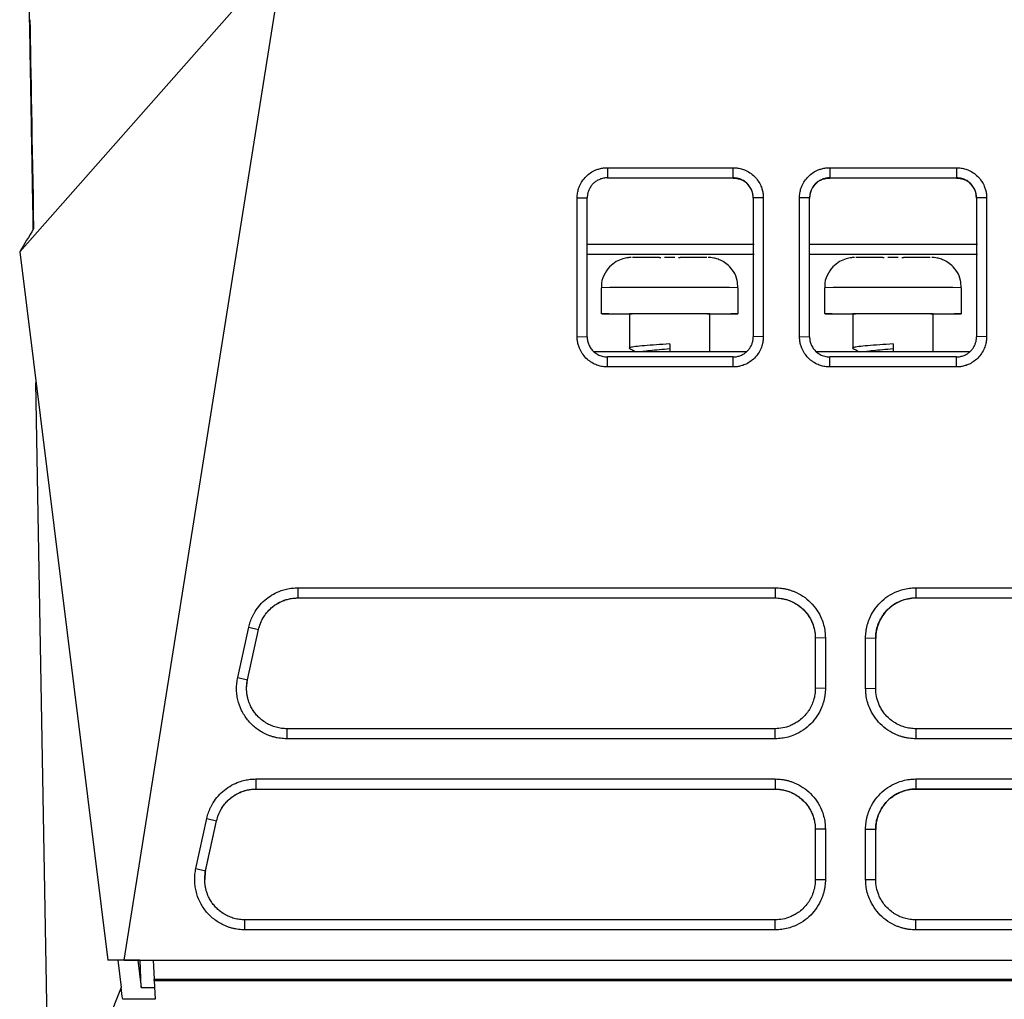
# Model space of a CAD drawing. Header units: millimetres. Extents: x 156922 to 157823, y 112322 to 113312.
# Tile 7 of 123: x 157393 to 157442, y 112520 to 112568. Entities that reach past the tile are written whole.
import ezdxf

# ---------------------------------------------------------------- set-up
doc = ezdxf.new("R2010")
doc.units = ezdxf.units.MM

msp = doc.modelspace()

# ---------------------------------------------------------------- linework, layer by layer
at = {"color": 7, "linetype": 'Continuous', "lineweight": 25}
for p, q in [((157393.132, 112556.965), (157406.288, 112571.852)), ((157398.329, 112521.772), (157406.288, 112571.852)), ((157422.337, 112561.144), (157428.587, 112561.144)), ((157422.337, 112561.144), (157422.337, 112560.642)), ((157428.587, 112560.642), (157428.587, 112561.144)), ((157433.387, 112561.144), (157439.684, 112561.144)), ((157433.387, 112561.144), (157433.387, 112560.642)), ((157439.684, 112561.144), (157439.684, 112560.642)), ((157422.337, 112560.642), (157428.587, 112560.642)), ((157422.337, 112560.642), (157422.337, 112560.632)), ((157428.587, 112560.632), (157422.337, 112560.632)), ((157428.587, 112560.632), (157428.587, 112560.642)), ((157433.387, 112560.642), (157439.684, 112560.642)), ((157433.387, 112560.642), (157433.387, 112560.632)), ((157439.684, 112560.632), (157433.387, 112560.632)), ((157439.684, 112560.632), (157439.684, 112560.642)), ((157420.837, 112552.754), (157420.837, 112559.653)), ((157420.837, 112559.653), (157421.337, 112559.643)), ((157421.337, 112552.743), (157421.337, 112559.643)), ((157430.087, 112559.653), (157429.587, 112559.643)), ((157430.087, 112559.653), (157430.087, 112552.754)), ((157431.887, 112552.754), (157431.887, 112559.653)), ((157432.387, 112559.643), (157431.887, 112559.653)), ((157432.387, 112552.743), (157432.387, 112559.643)), ((157441.184, 112559.653), (157440.684, 112559.643)), ((157440.684, 112559.643), (157440.684, 112552.743)), ((157441.184, 112559.653), (157441.184, 112552.754)), ((157393.132, 112556.965), (157397.519, 112521.768)), ((157421.337, 112557.348), (157429.636, 112557.348)), ((157432.387, 112557.348), (157440.736, 112557.348)), ((157421.337, 112556.851), (157429.636, 112556.851)), ((157425.436, 112556.689), (157425.175, 112556.689)), ((157425.697, 112556.689), (157425.436, 112556.689)), ((157432.387, 112556.851), (157440.736, 112556.851)), ((157436.536, 112556.689), (157436.275, 112556.689)), ((157436.797, 112556.689), (157436.536, 112556.689)), ((157422.036, 112555.183), (157422.036, 112553.883)), ((157428.836, 112553.883), (157428.836, 112555.183)), ((157433.136, 112555.183), (157433.136, 112553.883)), ((157439.936, 112553.883), (157439.936, 112555.183)), ((157422.405, 112553.878), (157423.436, 112553.878)), ((157423.436, 112553.883), (157423.436, 112552.183)), ((157427.436, 112551.989), (157427.436, 112553.883)), ((157427.436, 112553.878), (157428.466, 112553.878)), ((157433.505, 112553.878), (157434.536, 112553.878)), ((157434.536, 112553.883), (157434.536, 112552.183)), ((157438.536, 112551.989), (157438.536, 112553.883)), ((157438.536, 112553.878), (157439.566, 112553.878)), ((157420.837, 112552.754), (157421.337, 112552.743)), ((157430.087, 112552.754), (157429.587, 112552.743)), ((157431.887, 112552.754), (157432.387, 112552.743)), ((157441.184, 112552.754), (157440.684, 112552.743)), ((157425.436, 112552.389), (157425.436, 112551.989)), ((157436.536, 112552.389), (157436.536, 112551.989)), ((157429.238, 112551.989), (157421.687, 112551.989)), ((157428.587, 112551.743), (157422.337, 112551.743)), ((157422.337, 112551.245), (157422.337, 112551.743)), ((157428.587, 112551.245), (157428.587, 112551.743)), ((157440.335, 112551.989), (157432.737, 112551.989)), ((157439.684, 112551.743), (157433.387, 112551.743)), ((157433.387, 112551.245), (157433.387, 112551.743)), ((157439.684, 112551.245), (157439.684, 112551.743)), ((157428.587, 112551.245), (157422.337, 112551.245)), ((157439.684, 112551.245), (157433.387, 112551.245)), ((157394.62, 112511.598), (157393.941, 112550.472)), ((157406.956, 112540.27), (157430.672, 112540.27)), ((157406.956, 112540.27), (157406.956, 112539.768)), ((157430.672, 112540.27), (157430.672, 112539.768)), ((157437.672, 112540.27), (157480.672, 112540.27)), ((157437.672, 112540.27), (157437.672, 112539.768)), ((157406.956, 112539.768), (157430.672, 112539.768)), ((157406.956, 112539.768), (157406.956, 112539.767)), ((157406.956, 112539.767), (157430.672, 112539.767)), ((157430.672, 112539.768), (157430.672, 112539.767)), ((157437.672, 112539.768), (157480.672, 112539.768)), ((157437.672, 112539.766), (157437.672, 112539.768)), ((157437.672, 112539.766), (157480.672, 112539.766)), ((157403.968, 112535.815), (157404.516, 112538.314)), ((157404.455, 112535.698), (157405.002, 112538.196)), ((157404.455, 112535.696), (157405.002, 112538.195)), ((157404.516, 112538.314), (157405.002, 112538.196)), ((157405.002, 112538.196), (157405.002, 112538.195)), ((157433.172, 112537.779), (157432.672, 112537.768)), ((157432.672, 112537.768), (157432.672, 112535.27)), ((157432.672, 112537.768), (157432.672, 112537.767)), ((157433.172, 112537.779), (157433.172, 112535.28)), ((157435.172, 112535.28), (157435.172, 112537.779)), ((157435.172, 112537.779), (157435.672, 112537.768)), ((157435.672, 112535.27), (157435.672, 112537.768)), ((157403.968, 112535.815), (157404.455, 112535.698)), ((157404.411, 112535.268), (157404.455, 112535.696)), ((157404.455, 112535.698), (157404.455, 112535.696)), ((157433.172, 112535.28), (157432.672, 112535.27)), ((157435.172, 112535.28), (157435.672, 112535.27)), ((157430.672, 112533.27), (157406.409, 112533.27)), ((157406.409, 112533.27), (157406.409, 112532.771)), ((157430.672, 112532.771), (157430.672, 112533.27)), ((157480.672, 112533.27), (157437.672, 112533.27)), ((157437.672, 112533.27), (157437.672, 112532.771)), ((157430.672, 112532.771), (157406.409, 112532.771)), ((157480.672, 112532.771), (157437.672, 112532.771)), ((157404.875, 112530.772), (157430.672, 112530.772)), ((157404.875, 112530.772), (157404.875, 112530.27)), ((157430.672, 112530.772), (157430.672, 112530.27)), ((157437.672, 112530.772), (157480.672, 112530.772)), ((157437.672, 112530.772), (157437.672, 112530.27)), ((157404.875, 112530.27), (157430.672, 112530.27)), ((157404.875, 112530.27), (157404.875, 112530.269)), ((157404.875, 112530.269), (157430.672, 112530.269)), ((157430.672, 112530.27), (157430.672, 112530.269)), ((157437.672, 112530.27), (157480.672, 112530.27)), ((157437.672, 112530.27), (157437.672, 112530.268)), ((157480.672, 112530.268), (157437.672, 112530.268)), ((157401.887, 112526.317), (157402.435, 112528.816)), ((157402.374, 112526.2), (157402.921, 112528.699)), ((157402.374, 112526.198), (157402.921, 112528.697)), ((157402.435, 112528.816), (157402.921, 112528.699)), ((157402.921, 112528.699), (157402.921, 112528.697)), ((157433.172, 112528.281), (157432.672, 112528.271)), ((157432.672, 112528.271), (157432.672, 112525.772)), ((157432.672, 112528.271), (157432.672, 112528.269)), ((157433.172, 112528.281), (157433.172, 112525.782)), ((157435.172, 112525.782), (157435.172, 112528.281)), ((157435.172, 112528.281), (157435.672, 112528.271)), ((157435.672, 112525.772), (157435.672, 112528.271)), ((157401.887, 112526.317), (157402.374, 112526.2)), ((157402.352, 112525.769), (157402.374, 112526.198)), ((157402.374, 112526.2), (157402.374, 112526.198)), ((157432.672, 112525.772), (157433.172, 112525.782)), ((157435.172, 112525.782), (157435.672, 112525.772)), ((157430.672, 112523.772), (157404.328, 112523.772)), ((157404.328, 112523.274), (157404.328, 112523.772)), ((157430.672, 112523.274), (157430.672, 112523.772)), ((157480.672, 112523.772), (157437.672, 112523.772)), ((157437.672, 112523.274), (157437.672, 112523.772)), ((157430.672, 112523.274), (157404.328, 112523.274)), ((157480.672, 112523.274), (157437.672, 112523.274)), ((157398.329, 112521.772), (157397.519, 112521.768)), ((157399.104, 112521.768), (157397.519, 112521.768)), ((157398.008, 112521.768), (157398.177, 112520.411)), ((157398.329, 112521.772), (157520.015, 112521.772)), ((157399.008, 112521.768), (157399.177, 112520.411)), ((157399.104, 112521.768), (157399.113, 112521.768)), ((157399.113, 112521.768), (157399.77, 112521.768)), ((157399.177, 112520.411), (157399.113, 112521.768)), ((157399.77, 112521.77), (157518.575, 112521.77)), ((157399.77, 112521.77), (157399.819, 112520.824)), ((157399.822, 112520.765), (157399.819, 112520.824)), ((157399.819, 112520.82), (157518.525, 112520.819)), ((157399.822, 112520.765), (157399.871, 112519.824)), ((157399.822, 112520.765), (157518.522, 112520.765)), ((157398.177, 112520.411), (157394.619, 112511.598)), ((157399.177, 112520.411), (157399.841, 112520.411)), ((157399.871, 112519.824), (157398.369, 112519.824))]:
    msp.add_line(p, q, dxfattribs=at)
at = {"color": 7, "linetype": 'Continuous', "lineweight": 25, "flags": 128}
for points in [[(157422.405, 112553.878), (157422.09, 112553.881), (157422.057, 112553.884), (157422.31, 112553.887), (157422.826, 112553.89), (157423.563, 112553.892), (157424.458, 112553.893), (157425.436, 112553.894), (157426.413, 112553.893), (157427.308, 112553.892), (157428.045, 112553.89), (157428.562, 112553.887), (157428.814, 112553.884), (157428.781, 112553.881), (157428.466, 112553.878)], [(157433.505, 112553.878), (157433.19, 112553.881), (157433.157, 112553.884), (157433.41, 112553.887), (157433.926, 112553.89), (157434.663, 112553.892), (157435.558, 112553.893), (157436.536, 112553.894), (157437.513, 112553.893), (157438.408, 112553.892), (157439.145, 112553.89), (157439.662, 112553.887), (157439.914, 112553.884), (157439.881, 112553.881), (157439.566, 112553.878)]]:
    msp.add_lwpolyline(points, dxfattribs=at)
at = {"color": 7, "linetype": 'Continuous', "lineweight": 25}
for centre, radius, start, end in [((157424.85, 112375.894), 180.794, 89.97751, 90.3939), ((157426.022, 112375.894), 180.794, 89.6061, 90.02249), ((157435.95, 112375.894), 180.794, 89.97751, 90.3939), ((157437.122, 112375.894), 180.794, 89.6061, 90.02249), ((157425.436, 112145.206), 409.991, 89.52485, 90.47515), ((157436.536, 112145.206), 409.991, 89.52485, 90.47515), ((157425.436, 112331.995), 221.896, 89.48357, 90.51643), ((157436.536, 112331.995), 221.896, 89.48357, 90.51643)]:
    msp.add_arc(centre, radius, start, end, dxfattribs=at)
for centre, major_axis, start_param, end_param in [((157428.587, 112559.634), (1, 0), 0, 1.104122), ((157433.387, 112559.634), (1, 0), 2.039212, 3.141593), ((157439.684, 112559.634), (1, 0), 0, 1.104122), ((157437.672, 112537.766), (2, 0), 1.570796, 3.141593)]:
    msp.add_ellipse(centre, major_axis=major_axis, ratio=0.999936, start_param=start_param, end_param=end_param, dxfattribs=at)
for points, knots in [([(157393.637, 112567.908), (157393.623, 112568.691), (157393.596, 112570.258), (157393.572, 112571.633), (157393.56, 112572.328), (157393.561, 112572.265), (157393.561, 112572.245)], [0, 0, 0, 0, 0.2889654, 0.5779269, 0.8661025, 1, 1, 1, 1]), ([(157393.657, 112566.764), (157393.655, 112566.864), (157393.652, 112567.064), (157393.647, 112567.353), (157393.642, 112567.636), (157393.639, 112567.817), (157393.637, 112567.908)], [0, 0, 0, 0, 0.250003, 0.5, 0.749997, 1, 1, 1, 1]), ([(157393.808, 112558.085), (157393.796, 112558.817), (157393.758, 112560.976), (157393.707, 112563.925), (157393.674, 112565.819), (157393.657, 112566.764)], [0, 0, 0, 0, 0.204388, 0.603099, 1, 1, 1, 1]), ([(157420.837, 112559.653), (157420.838, 112559.693), (157420.84, 112559.771), (157420.854, 112559.887), (157420.877, 112560.002), (157420.909, 112560.115), (157420.971, 112560.28), (157421.083, 112560.488), (157421.271, 112560.715), (157421.499, 112560.902), (157421.732, 112561.025), (157421.948, 112561.098), (157422.141, 112561.137), (157422.272, 112561.142), (157422.337, 112561.144)], [0, 0, 0, 0, 0.050252, 0.100071, 0.149774, 0.199679, 0.250101, 0.374783, 0.499871, 0.624605, 0.749647, 0.833175, 0.916147, 1, 1, 1, 1]), ([(157428.587, 112561.144), (157428.627, 112561.143), (157428.705, 112561.141), (157428.822, 112561.127), (157428.937, 112561.105), (157429.05, 112561.073), (157429.215, 112561.013), (157429.424, 112560.903), (157429.653, 112560.716), (157429.841, 112560.489), (157429.966, 112560.258), (157430.04, 112560.042), (157430.08, 112559.849), (157430.085, 112559.719), (157430.087, 112559.653)], [0, 0, 0, 0, 0.050325, 0.100192, 0.149906, 0.199775, 0.250104, 0.374913, 0.499881, 0.62468, 0.749651, 0.833324, 0.916279, 1, 1, 1, 1]), ([(157431.887, 112559.653), (157431.888, 112559.693), (157431.89, 112559.771), (157431.904, 112559.887), (157431.927, 112560.002), (157431.959, 112560.115), (157432.021, 112560.28), (157432.133, 112560.488), (157432.321, 112560.715), (157432.549, 112560.902), (157432.782, 112561.025), (157432.998, 112561.098), (157433.191, 112561.137), (157433.322, 112561.142), (157433.387, 112561.144)], [0, 0, 0, 0, 0.050256, 0.100077, 0.14978, 0.199683, 0.250101, 0.37478, 0.49987, 0.624611, 0.749648, 0.833159, 0.916131, 1, 1, 1, 1]), ([(157439.684, 112561.144), (157439.724, 112561.143), (157439.802, 112561.141), (157439.919, 112561.127), (157440.034, 112561.105), (157440.147, 112561.073), (157440.312, 112561.013), (157440.521, 112560.903), (157440.75, 112560.716), (157440.938, 112560.489), (157441.063, 112560.258), (157441.137, 112560.042), (157441.177, 112559.849), (157441.182, 112559.719), (157441.184, 112559.653)], [0, 0, 0, 0, 0.050332, 0.100202, 0.149916, 0.199781, 0.250104, 0.374896, 0.499881, 0.624695, 0.749652, 0.833306, 0.916261, 1, 1, 1, 1]), ([(157422.337, 112560.642), (157422.304, 112560.641), (157422.238, 112560.64), (157422.141, 112560.624), (157422.047, 112560.601), (157421.957, 112560.569), (157421.872, 112560.529), (157421.792, 112560.483), (157421.718, 112560.43), (157421.65, 112560.371), (157421.589, 112560.308), (157421.534, 112560.241), (157421.487, 112560.17), (157421.445, 112560.097), (157421.411, 112560.023), (157421.384, 112559.947), (157421.363, 112559.87), (157421.348, 112559.794), (157421.339, 112559.718), (157421.338, 112559.667), (157421.337, 112559.643)], [0, 0, 0, 0, 0.063416, 0.125907, 0.187473, 0.248114, 0.30783, 0.366621, 0.424487, 0.481428, 0.537445, 0.592537, 0.646704, 0.699948, 0.752266, 0.803661, 0.854131, 0.903678, 0.952301, 1, 1, 1, 1]), ([(157429.587, 112559.643), (157429.586, 112559.677), (157429.584, 112559.747), (157429.567, 112559.852), (157429.538, 112559.958), (157429.497, 112560.063), (157429.443, 112560.164), (157429.376, 112560.262), (157429.295, 112560.352), (157429.202, 112560.434), (157429.098, 112560.506), (157428.982, 112560.564), (157428.857, 112560.608), (157428.724, 112560.637), (157428.633, 112560.641), (157428.587, 112560.642)], [0, 0, 0, 0, 0.065991, 0.133804, 0.203438, 0.274893, 0.348171, 0.42327, 0.500192, 0.578936, 0.659503, 0.741893, 0.826106, 0.912141, 1, 1, 1, 1]), ([(157428.587, 112560.632), (157428.594, 112560.632), (157428.612, 112560.632), (157428.642, 112560.631), (157428.682, 112560.628), (157428.728, 112560.623), (157428.776, 112560.615), (157428.823, 112560.605), (157428.869, 112560.593), (157428.918, 112560.577), (157428.963, 112560.561), (157429.003, 112560.543), (157429.026, 112560.532), (157429.037, 112560.527)], [0, 0, 0, 0, 0.034364, 0.086073, 0.155884, 0.244087, 0.340197, 0.422842, 0.535009, 0.65419, 0.780812, 0.889935, 1, 1, 1, 1]), ([(157433.387, 112560.642), (157433.354, 112560.641), (157433.288, 112560.64), (157433.191, 112560.625), (157433.097, 112560.601), (157433.007, 112560.569), (157432.922, 112560.529), (157432.843, 112560.483), (157432.769, 112560.43), (157432.701, 112560.371), (157432.639, 112560.308), (157432.585, 112560.241), (157432.537, 112560.171), (157432.496, 112560.098), (157432.461, 112560.023), (157432.434, 112559.947), (157432.413, 112559.87), (157432.398, 112559.794), (157432.389, 112559.718), (157432.388, 112559.668), (157432.387, 112559.643)], [0, 0, 0, 0, 0.063365, 0.125811, 0.187338, 0.247946, 0.307634, 0.366404, 0.424255, 0.481188, 0.537201, 0.592296, 0.646473, 0.699731, 0.752071, 0.803492, 0.853996, 0.903582, 0.95225, 1, 1, 1, 1]), ([(157432.936, 112560.526), (157432.944, 112560.53), (157432.963, 112560.539), (157433.009, 112560.56), (157433.075, 112560.584), (157433.149, 112560.605), (157433.215, 112560.618), (157433.268, 112560.626), (157433.318, 112560.63), (157433.357, 112560.632), (157433.379, 112560.632), (157433.387, 112560.632)], [0, 0, 0, 0, 0.081132, 0.179661, 0.399675, 0.599745, 0.692377, 0.794918, 0.892023, 0.960138, 1, 1, 1, 1]), ([(157440.684, 112559.643), (157440.683, 112559.677), (157440.681, 112559.747), (157440.664, 112559.852), (157440.635, 112559.958), (157440.594, 112560.062), (157440.54, 112560.164), (157440.473, 112560.261), (157440.393, 112560.352), (157440.3, 112560.434), (157440.195, 112560.505), (157440.079, 112560.564), (157439.954, 112560.608), (157439.821, 112560.637), (157439.73, 112560.641), (157439.684, 112560.642)], [0, 0, 0, 0, 0.0659431, 0.1337152, 0.2033168, 0.2747482, 0.3480095, 0.423101, 0.500023, 0.5787754, 0.6593586, 0.7417725, 0.8260174, 0.9120932, 1, 1, 1, 1]), ([(157439.684, 112560.632), (157439.691, 112560.632), (157439.709, 112560.632), (157439.739, 112560.631), (157439.779, 112560.628), (157439.825, 112560.623), (157439.873, 112560.615), (157439.92, 112560.605), (157439.966, 112560.593), (157440.015, 112560.577), (157440.06, 112560.561), (157440.1, 112560.543), (157440.123, 112560.532), (157440.134, 112560.527)], [0, 0, 0, 0, 0.034364, 0.086073, 0.155884, 0.244087, 0.340197, 0.422842, 0.535009, 0.65419, 0.780812, 0.889935, 1, 1, 1, 1]), ([(157423.513, 112556.683), (157423.503, 112556.683), (157423.489, 112556.683), (157423.432, 112556.68), (157423.307, 112556.669), (157423.074, 112556.622), (157422.753, 112556.482), (157422.409, 112556.212), (157422.145, 112555.798), (157422.012, 112555.416), (157422.046, 112555.207), (157422.052, 112555.175)], [0, 0, 0, 0, 0.054514, 0.076528, 0.106631, 0.217902, 0.361607, 0.533784, 0.742003, 0.960875, 1, 1, 1, 1]), ([(157428.814, 112555.185), (157428.814, 112555.307), (157428.814, 112555.59), (157428.633, 112555.973), (157428.377, 112556.283), (157428.107, 112556.481), (157427.857, 112556.597), (157427.651, 112556.653), (157427.507, 112556.674), (157427.431, 112556.68), (157427.398, 112556.682), (157427.374, 112556.683), (157427.362, 112556.683), (157427.355, 112556.683)], [0, 0, 0, 0, 0.148059, 0.343581, 0.503458, 0.63866, 0.750962, 0.839477, 0.901146, 0.92695, 0.945128, 0.967538, 1, 1, 1, 1]), ([(157434.613, 112556.683), (157434.603, 112556.683), (157434.589, 112556.683), (157434.532, 112556.68), (157434.407, 112556.669), (157434.174, 112556.622), (157433.853, 112556.482), (157433.509, 112556.212), (157433.245, 112555.798), (157433.112, 112555.416), (157433.146, 112555.207), (157433.152, 112555.175)], [0, 0, 0, 0, 0.0545141, 0.0765281, 0.1066308, 0.2179018, 0.3616073, 0.5337839, 0.7420031, 0.9608748, 1, 1, 1, 1]), ([(157439.914, 112555.185), (157439.914, 112555.307), (157439.914, 112555.59), (157439.733, 112555.973), (157439.477, 112556.283), (157439.207, 112556.481), (157438.957, 112556.597), (157438.751, 112556.653), (157438.607, 112556.674), (157438.531, 112556.68), (157438.498, 112556.682), (157438.474, 112556.683), (157438.462, 112556.683), (157438.455, 112556.683)], [0, 0, 0, 0, 0.148059, 0.343581, 0.503458, 0.63866, 0.750962, 0.839477, 0.901146, 0.92695, 0.945128, 0.967538, 1, 1, 1, 1]), ([(157422.337, 112551.245), (157422.298, 112551.246), (157422.219, 112551.247), (157422.102, 112551.262), (157421.986, 112551.285), (157421.873, 112551.317), (157421.707, 112551.379), (157421.497, 112551.492), (157421.269, 112551.681), (157421.081, 112551.911), (157420.957, 112552.145), (157420.884, 112552.362), (157420.844, 112552.556), (157420.84, 112552.688), (157420.837, 112552.754)], [0, 0, 0, 0, 0.050252, 0.10007, 0.149773, 0.199677, 0.250099, 0.374786, 0.499865, 0.624596, 0.74964, 0.833189, 0.916165, 1, 1, 1, 1]), ([(157421.337, 112552.743), (157421.338, 112552.711), (157421.34, 112552.645), (157421.355, 112552.547), (157421.38, 112552.448), (157421.415, 112552.351), (157421.462, 112552.255), (157421.52, 112552.163), (157421.589, 112552.076), (157421.67, 112551.996), (157421.76, 112551.923), (157421.861, 112551.861), (157421.97, 112551.81), (157422.087, 112551.772), (157422.211, 112551.748), (157422.295, 112551.745), (157422.337, 112551.743)], [0, 0, 0, 0, 0.06168, 0.12486, 0.189538, 0.255716, 0.323393, 0.39257, 0.463248, 0.535425, 0.609103, 0.684281, 0.760959, 0.839139, 0.918819, 1, 1, 1, 1]), ([(157430.087, 112552.754), (157430.086, 112552.714), (157430.085, 112552.635), (157430.071, 112552.518), (157430.048, 112552.402), (157430.016, 112552.289), (157429.955, 112552.122), (157429.844, 112551.912), (157429.657, 112551.682), (157429.429, 112551.492), (157429.196, 112551.367), (157428.978, 112551.292), (157428.785, 112551.252), (157428.653, 112551.247), (157428.587, 112551.245)], [0, 0, 0, 0, 0.050321, 0.100185, 0.149899, 0.19977, 0.250102, 0.374912, 0.499875, 0.624692, 0.749644, 0.833292, 0.916248, 1, 1, 1, 1]), ([(157428.587, 112551.743), (157428.62, 112551.744), (157428.686, 112551.746), (157428.783, 112551.761), (157428.877, 112551.784), (157428.967, 112551.816), (157429.052, 112551.856), (157429.132, 112551.902), (157429.205, 112551.955), (157429.273, 112552.014), (157429.335, 112552.077), (157429.389, 112552.144), (157429.437, 112552.214), (157429.479, 112552.287), (157429.513, 112552.362), (157429.541, 112552.438), (157429.562, 112552.515), (157429.577, 112552.591), (157429.586, 112552.667), (157429.587, 112552.718), (157429.587, 112552.743)], [0, 0, 0, 0, 0.063274, 0.12564, 0.187097, 0.247646, 0.307286, 0.366019, 0.423843, 0.480759, 0.536768, 0.591868, 0.646061, 0.699345, 0.751723, 0.803193, 0.853755, 0.90341, 0.952159, 1, 1, 1, 1]), ([(157433.387, 112551.245), (157433.348, 112551.246), (157433.269, 112551.247), (157433.152, 112551.262), (157433.036, 112551.285), (157432.923, 112551.317), (157432.757, 112551.379), (157432.547, 112551.492), (157432.319, 112551.681), (157432.131, 112551.911), (157432.007, 112552.145), (157431.934, 112552.362), (157431.894, 112552.556), (157431.89, 112552.688), (157431.887, 112552.754)], [0, 0, 0, 0, 0.050247, 0.100063, 0.149765, 0.199672, 0.250099, 0.37479, 0.499865, 0.624597, 0.749639, 0.833192, 0.916168, 1, 1, 1, 1]), ([(157432.387, 112552.743), (157432.388, 112552.711), (157432.39, 112552.645), (157432.405, 112552.547), (157432.43, 112552.448), (157432.465, 112552.351), (157432.512, 112552.255), (157432.57, 112552.163), (157432.639, 112552.076), (157432.72, 112551.996), (157432.81, 112551.923), (157432.911, 112551.861), (157433.02, 112551.81), (157433.137, 112551.772), (157433.261, 112551.748), (157433.345, 112551.745), (157433.387, 112551.743)], [0, 0, 0, 0, 0.0616804, 0.1248597, 0.1895381, 0.2557158, 0.3233932, 0.3925704, 0.4632476, 0.5354249, 0.6091026, 0.6842808, 0.7609595, 0.8391389, 0.918819, 1, 1, 1, 1]), ([(157441.184, 112552.754), (157441.183, 112552.714), (157441.182, 112552.635), (157441.168, 112552.518), (157441.145, 112552.402), (157441.113, 112552.289), (157441.052, 112552.122), (157440.941, 112551.912), (157440.754, 112551.682), (157440.526, 112551.492), (157440.293, 112551.367), (157440.075, 112551.292), (157439.882, 112551.252), (157439.75, 112551.247), (157439.684, 112551.245)], [0, 0, 0, 0, 0.050314, 0.100175, 0.149889, 0.199763, 0.250102, 0.374918, 0.499875, 0.624687, 0.749644, 0.833306, 0.916263, 1, 1, 1, 1]), ([(157439.684, 112551.743), (157439.717, 112551.744), (157439.783, 112551.746), (157439.88, 112551.761), (157439.974, 112551.784), (157440.064, 112551.816), (157440.149, 112551.856), (157440.228, 112551.902), (157440.302, 112551.955), (157440.37, 112552.013), (157440.432, 112552.077), (157440.486, 112552.144), (157440.534, 112552.214), (157440.576, 112552.287), (157440.61, 112552.362), (157440.638, 112552.438), (157440.659, 112552.514), (157440.674, 112552.591), (157440.683, 112552.667), (157440.684, 112552.718), (157440.684, 112552.743)], [0, 0, 0, 0, 0.06323, 0.125557, 0.186981, 0.247501, 0.307119, 0.365833, 0.423645, 0.480553, 0.536559, 0.591662, 0.645862, 0.69916, 0.751555, 0.803048, 0.853639, 0.903328, 0.952115, 1, 1, 1, 1]), ([(157425.436, 112552.389), (157425.211, 112552.375), (157424.76, 112552.347), (157424.164, 112552.301), (157423.702, 112552.259), (157423.466, 112552.211), (157423.39, 112552.183), (157423.449, 112552.169), (157423.45, 112552.168)], [0, 0, 0, 0, 0.20022, 0.402323, 0.600866, 0.803627, 0.996047, 1, 1, 1, 1]), ([(157423.448, 112552.168), (157423.521, 112552.126), (157423.623, 112552.066), (157423.726, 112552.007), (157423.756, 112551.989)], [0, 0, 0, 0, 0.709328, 1, 1, 1, 1]), ([(157425.436, 112552.138), (157425.259, 112552.124), (157424.905, 112552.095), (157424.445, 112552.05), (157424.137, 112552.016), (157424.054, 112551.995), (157424.03, 112551.989)], [0, 0, 0, 0, 0.294737, 0.592261, 0.884517, 1, 1, 1, 1]), ([(157436.536, 112552.389), (157436.311, 112552.375), (157435.86, 112552.347), (157435.264, 112552.301), (157434.802, 112552.259), (157434.566, 112552.211), (157434.49, 112552.183), (157434.549, 112552.169), (157434.55, 112552.168)], [0, 0, 0, 0, 0.20022, 0.402323, 0.600866, 0.803627, 0.996047, 1, 1, 1, 1]), ([(157434.548, 112552.168), (157434.621, 112552.126), (157434.723, 112552.066), (157434.826, 112552.007), (157434.856, 112551.989)], [0, 0, 0, 0, 0.709328, 1, 1, 1, 1]), ([(157436.536, 112552.138), (157436.359, 112552.124), (157436.005, 112552.095), (157435.545, 112552.05), (157435.237, 112552.016), (157435.154, 112551.995), (157435.13, 112551.989)], [0, 0, 0, 0, 0.294737, 0.592261, 0.884517, 1, 1, 1, 1]), ([(157404.516, 112538.314), (157404.527, 112538.36), (157404.548, 112538.451), (157404.59, 112538.586), (157404.639, 112538.717), (157404.696, 112538.846), (157404.76, 112538.971), (157404.879, 112539.174), (157405.076, 112539.439), (157405.384, 112539.73), (157405.735, 112539.967), (157406.08, 112540.121), (157406.396, 112540.212), (157406.674, 112540.261), (157406.862, 112540.267), (157406.956, 112540.27)], [0, 0, 0, 0, 0.041877, 0.0835, 0.125005, 0.166528, 0.208205, 0.250169, 0.374995, 0.500041, 0.624855, 0.749927, 0.833381, 0.916384, 1, 1, 1, 1]), ([(157430.672, 112540.27), (157430.727, 112540.269), (157430.836, 112540.267), (157430.999, 112540.251), (157431.159, 112540.224), (157431.318, 112540.188), (157431.474, 112540.14), (157431.729, 112540.045), (157432.069, 112539.865), (157432.449, 112539.553), (157432.764, 112539.174), (157432.97, 112538.788), (157433.093, 112538.427), (157433.16, 112538.106), (157433.168, 112537.888), (157433.172, 112537.779)], [0, 0, 0, 0, 0.041996, 0.083636, 0.125096, 0.166557, 0.208198, 0.250195, 0.37507, 0.500044, 0.624914, 0.749881, 0.83351, 0.916394, 1, 1, 1, 1]), ([(157435.172, 112537.779), (157435.173, 112537.834), (157435.175, 112537.943), (157435.192, 112538.106), (157435.218, 112538.266), (157435.255, 112538.424), (157435.303, 112538.581), (157435.4, 112538.835), (157435.58, 112539.174), (157435.895, 112539.553), (157436.275, 112539.865), (157436.663, 112540.07), (157437.024, 112540.192), (157437.345, 112540.258), (157437.563, 112540.266), (157437.672, 112540.27)], [0, 0, 0, 0, 0.041957, 0.083568, 0.125014, 0.166479, 0.208146, 0.250195, 0.375007, 0.500041, 0.624854, 0.749879, 0.833427, 0.916321, 1, 1, 1, 1]), ([(157405.002, 112538.196), (157405.025, 112538.298), (157405.085, 112538.496), (157405.219, 112538.775), (157405.378, 112539.007), (157405.548, 112539.194), (157405.732, 112539.357), (157405.911, 112539.478), (157406.12, 112539.589), (157406.34, 112539.678), (157406.635, 112539.751), (157406.843, 112539.768), (157406.956, 112539.768)], [2, 2, 2, 2, 2.551207, 3.09408, 3.634766, 4.042059, 4.429978, 4.93318, 5.184004, 5.684079, 6.186135, 6.785343, 6.785343, 6.785343, 6.785343]), ([(157405.002, 112538.195), (157405.014, 112538.242), (157405.036, 112538.335), (157405.083, 112538.471), (157405.137, 112538.601), (157405.199, 112538.726), (157405.269, 112538.843), (157405.345, 112538.955), (157405.427, 112539.059), (157405.515, 112539.156), (157405.607, 112539.245), (157405.703, 112539.327), (157405.802, 112539.402), (157405.904, 112539.469), (157406.009, 112539.529), (157406.114, 112539.582), (157406.221, 112539.628), (157406.328, 112539.667), (157406.435, 112539.699), (157406.541, 112539.724), (157406.647, 112539.744), (157406.751, 112539.757), (157406.854, 112539.765), (157406.922, 112539.766), (157406.956, 112539.767)], [0, 0, 0, 0, 0.053593, 0.106412, 0.158455, 0.209723, 0.260215, 0.309933, 0.358875, 0.407042, 0.454434, 0.501051, 0.546893, 0.59196, 0.636251, 0.679768, 0.722509, 0.764476, 0.805667, 0.846084, 0.885725, 0.924592, 0.962683, 1, 1, 1, 1]), ([(157430.672, 112539.768), (157430.722, 112539.768), (157430.869, 112539.763), (157431.063, 112539.734), (157431.297, 112539.672), (157431.522, 112539.586), (157431.734, 112539.468), (157431.936, 112539.324), (157432.125, 112539.154), (157432.301, 112538.939), (157432.434, 112538.724), (157432.552, 112538.473), (157432.647, 112538.154), (157432.672, 112537.898), (157432.672, 112537.768)], [2, 2, 2, 2, 2.262221, 2.777919, 3.032739, 3.539382, 4.046379, 4.313409, 4.848748, 5.38378, 5.783311, 6.181319, 6.852446, 7.53746, 7.53746, 7.53746, 7.53746]), ([(157430.672, 112539.767), (157430.721, 112539.766), (157430.82, 112539.764), (157430.972, 112539.746), (157431.129, 112539.716), (157431.289, 112539.672), (157431.452, 112539.611), (157431.614, 112539.534), (157431.774, 112539.439), (157431.931, 112539.325), (157432.08, 112539.192), (157432.219, 112539.04), (157432.346, 112538.868), (157432.457, 112538.678), (157432.549, 112538.471), (157432.618, 112538.248), (157432.663, 112538.011), (157432.669, 112537.849), (157432.672, 112537.767)], [0, 0, 0, 0, 0.046496, 0.095126, 0.1458902, 0.1987885, 0.2538209, 0.3109873, 0.3702876, 0.4317219, 0.4952898, 0.5609914, 0.6288266, 0.6987951, 0.7708969, 0.8451317, 0.9214995, 1, 1, 1, 1]), ([(157435.672, 112537.768), (157435.672, 112537.818), (157435.677, 112537.963), (157435.706, 112538.155), (157435.766, 112538.387), (157435.85, 112538.61), (157435.967, 112538.822), (157436.109, 112539.024), (157436.278, 112539.213), (157436.493, 112539.391), (157436.707, 112539.525), (157436.959, 112539.645), (157437.281, 112539.743), (157437.541, 112539.768), (157437.672, 112539.768)], [2, 2, 2, 2, 2.260195, 2.772171, 3.02525, 3.528541, 4.032236, 4.299312, 4.834674, 5.369629, 5.769059, 6.166966, 6.84489, 7.537325, 7.537325, 7.537325, 7.537325]), ([(157406.409, 112532.771), (157406.355, 112532.772), (157406.248, 112532.774), (157406.089, 112532.79), (157405.932, 112532.815), (157405.777, 112532.85), (157405.624, 112532.896), (157405.474, 112532.951), (157405.206, 112533.07), (157404.841, 112533.297), (157404.444, 112533.696), (157404.142, 112534.17), (157403.987, 112534.613), (157403.922, 112534.98), (157403.905, 112535.26), (157403.917, 112535.54), (157403.951, 112535.723), (157403.968, 112535.815)], [0, 0, 0, 0, 0.036098, 0.071834, 0.107355, 0.14281, 0.17835, 0.214124, 0.250278, 0.375081, 0.500073, 0.624864, 0.749849, 0.812305, 0.874915, 0.937423, 1, 1, 1, 1]), ([(157406.409, 112533.27), (157406.363, 112533.27), (157406.229, 112533.274), (157406.051, 112533.298), (157405.834, 112533.351), (157405.623, 112533.424), (157405.377, 112533.549), (157405.162, 112533.699), (157404.979, 112533.865), (157404.833, 112534.032), (157404.705, 112534.214), (157404.621, 112534.368), (157404.557, 112534.51), (157404.518, 112534.612), (157404.478, 112534.742), (157404.446, 112534.874), (157404.424, 112535.008), (157404.411, 112535.144), (157404.407, 112535.253), (157404.412, 112535.448), (157404.431, 112535.587), (157404.455, 112535.698)], [2, 2, 2, 2, 2.238118, 2.710601, 2.945596, 3.414243, 3.88281, 4.400439, 4.789516, 5.17955, 5.56928, 5.958083, 6.101398, 6.387769, 6.530803, 6.816566, 7.102322, 7.245346, 7.531946, 7.675657, 8.26832, 8.26832, 8.26832, 8.26832]), ([(157433.172, 112535.28), (157433.171, 112535.225), (157433.169, 112535.116), (157433.153, 112534.952), (157433.127, 112534.791), (157433.09, 112534.632), (157433.042, 112534.475), (157432.946, 112534.219), (157432.766, 112533.879), (157432.453, 112533.497), (157432.073, 112533.182), (157431.684, 112532.974), (157431.322, 112532.85), (157431, 112532.784), (157430.782, 112532.776), (157430.672, 112532.771)], [0, 0, 0, 0, 0.041995, 0.083635, 0.125095, 0.166556, 0.208197, 0.250196, 0.37507, 0.500044, 0.624919, 0.74988, 0.833505, 0.916389, 1, 1, 1, 1]), ([(157432.672, 112535.27), (157432.672, 112535.22), (157432.667, 112535.073), (157432.638, 112534.878), (157432.576, 112534.644), (157432.489, 112534.418), (157432.371, 112534.206), (157432.227, 112534.005), (157432.058, 112533.817), (157431.844, 112533.642), (157431.631, 112533.51), (157431.38, 112533.391), (157431.06, 112533.295), (157430.802, 112533.27), (157430.672, 112533.27)], [2, 2, 2, 2, 2.260462, 2.775589, 3.029963, 3.535488, 4.041222, 4.305599, 4.835645, 5.365386, 5.760954, 6.155075, 6.826761, 7.513128, 7.513128, 7.513128, 7.513128]), ([(157437.672, 112532.771), (157437.617, 112532.773), (157437.508, 112532.775), (157437.344, 112532.791), (157437.183, 112532.818), (157437.024, 112532.855), (157436.867, 112532.903), (157436.612, 112533), (157436.272, 112533.181), (157435.892, 112533.497), (157435.578, 112533.879), (157435.373, 112534.267), (157435.25, 112534.63), (157435.184, 112534.952), (157435.176, 112535.171), (157435.172, 112535.28)], [0, 0, 0, 0, 0.041958, 0.08357, 0.125016, 0.166481, 0.208147, 0.250195, 0.375001, 0.50004, 0.624855, 0.749878, 0.833428, 0.916323, 1, 1, 1, 1]), ([(157437.672, 112533.27), (157437.623, 112533.27), (157437.477, 112533.275), (157437.284, 112533.304), (157437.052, 112533.364), (157436.828, 112533.449), (157436.617, 112533.566), (157436.416, 112533.708), (157436.228, 112533.875), (157436.051, 112534.089), (157435.917, 112534.302), (157435.796, 112534.554), (157435.698, 112534.877), (157435.672, 112535.138), (157435.672, 112535.27)], [2, 2, 2, 2, 2.259952, 2.771066, 3.023557, 3.525447, 4.027564, 4.291996, 4.822083, 5.351753, 5.747214, 6.141201, 6.820326, 7.513122, 7.513122, 7.513122, 7.513122]), ([(157402.435, 112528.816), (157402.446, 112528.862), (157402.467, 112528.953), (157402.509, 112529.088), (157402.559, 112529.219), (157402.615, 112529.348), (157402.679, 112529.473), (157402.798, 112529.676), (157402.995, 112529.941), (157403.303, 112530.232), (157403.655, 112530.469), (157403.999, 112530.623), (157404.315, 112530.714), (157404.593, 112530.763), (157404.781, 112530.769), (157404.875, 112530.772)], [0, 0, 0, 0, 0.041877, 0.0835, 0.125005, 0.166528, 0.208205, 0.250169, 0.374996, 0.500041, 0.624854, 0.749927, 0.833382, 0.916384, 1, 1, 1, 1]), ([(157430.672, 112530.772), (157430.727, 112530.771), (157430.836, 112530.769), (157430.999, 112530.753), (157431.159, 112530.726), (157431.318, 112530.69), (157431.474, 112530.642), (157431.729, 112530.547), (157432.069, 112530.368), (157432.449, 112530.055), (157432.764, 112529.676), (157432.97, 112529.29), (157433.093, 112528.929), (157433.16, 112528.608), (157433.168, 112528.39), (157433.172, 112528.281)], [0, 0, 0, 0, 0.041997, 0.083637, 0.125097, 0.166558, 0.208198, 0.250195, 0.375068, 0.500044, 0.624915, 0.749881, 0.833508, 0.916392, 1, 1, 1, 1]), ([(157435.172, 112528.281), (157435.173, 112528.336), (157435.175, 112528.445), (157435.192, 112528.608), (157435.218, 112528.768), (157435.255, 112528.926), (157435.303, 112529.083), (157435.4, 112529.337), (157435.58, 112529.676), (157435.895, 112530.055), (157436.275, 112530.367), (157436.663, 112530.572), (157437.024, 112530.694), (157437.345, 112530.76), (157437.563, 112530.768), (157437.672, 112530.772)], [0, 0, 0, 0, 0.04196, 0.083573, 0.12502, 0.166484, 0.208149, 0.250195, 0.375009, 0.500041, 0.62485, 0.749879, 0.833427, 0.916321, 1, 1, 1, 1]), ([(157402.921, 112528.699), (157402.944, 112528.8), (157403.004, 112528.998), (157403.138, 112529.277), (157403.297, 112529.509), (157403.467, 112529.696), (157403.651, 112529.859), (157403.83, 112529.98), (157404.039, 112530.091), (157404.259, 112530.18), (157404.554, 112530.253), (157404.762, 112530.27), (157404.875, 112530.27)], [2, 2, 2, 2, 2.551209, 3.094085, 3.634774, 4.042069, 4.429991, 4.933196, 5.184022, 5.6841, 6.186159, 6.785369, 6.785369, 6.785369, 6.785369]), ([(157402.921, 112528.697), (157402.933, 112528.744), (157402.955, 112528.837), (157403.002, 112528.973), (157403.056, 112529.103), (157403.118, 112529.228), (157403.188, 112529.345), (157403.264, 112529.457), (157403.346, 112529.561), (157403.434, 112529.658), (157403.526, 112529.747), (157403.622, 112529.829), (157403.722, 112529.904), (157403.824, 112529.971), (157403.928, 112530.031), (157404.033, 112530.084), (157404.14, 112530.13), (157404.247, 112530.169), (157404.354, 112530.201), (157404.46, 112530.226), (157404.566, 112530.246), (157404.67, 112530.259), (157404.773, 112530.267), (157404.841, 112530.268), (157404.875, 112530.269)], [0, 0, 0, 0, 0.053593, 0.106412, 0.158455, 0.209723, 0.260215, 0.309933, 0.358875, 0.407042, 0.454434, 0.501051, 0.546893, 0.59196, 0.636251, 0.679768, 0.722509, 0.764476, 0.805667, 0.846084, 0.885725, 0.924592, 0.962683, 1, 1, 1, 1]), ([(157430.672, 112530.27), (157430.722, 112530.27), (157430.869, 112530.265), (157431.063, 112530.236), (157431.297, 112530.174), (157431.522, 112530.088), (157431.734, 112529.97), (157431.936, 112529.826), (157432.125, 112529.656), (157432.301, 112529.441), (157432.434, 112529.226), (157432.552, 112528.975), (157432.647, 112528.656), (157432.672, 112528.4), (157432.672, 112528.271)], [2, 2, 2, 2, 2.262219, 2.777914, 3.032733, 3.539374, 4.04637, 4.313399, 4.848734, 5.383759, 5.783286, 6.18129, 6.852412, 7.537423, 7.537423, 7.537423, 7.537423]), ([(157430.672, 112530.269), (157430.721, 112530.268), (157430.82, 112530.266), (157430.972, 112530.248), (157431.129, 112530.218), (157431.289, 112530.174), (157431.452, 112530.113), (157431.614, 112530.036), (157431.774, 112529.941), (157431.931, 112529.827), (157432.08, 112529.694), (157432.219, 112529.542), (157432.346, 112529.37), (157432.457, 112529.18), (157432.549, 112528.973), (157432.618, 112528.75), (157432.663, 112528.513), (157432.669, 112528.351), (157432.672, 112528.269)], [0, 0, 0, 0, 0.046496, 0.095126, 0.14589, 0.198789, 0.253821, 0.310987, 0.370288, 0.431722, 0.49529, 0.560991, 0.628827, 0.698795, 0.770897, 0.845132, 0.921499, 1, 1, 1, 1]), ([(157435.672, 112528.271), (157435.672, 112528.32), (157435.677, 112528.465), (157435.706, 112528.657), (157435.766, 112528.889), (157435.85, 112529.112), (157435.967, 112529.324), (157436.109, 112529.526), (157436.278, 112529.715), (157436.493, 112529.893), (157436.707, 112530.027), (157436.959, 112530.147), (157437.281, 112530.245), (157437.541, 112530.27), (157437.672, 112530.27)], [2, 2, 2, 2, 2.260192, 2.772164, 3.025241, 3.528528, 4.032218, 4.29929, 4.834647, 5.369597, 5.769022, 6.166925, 6.844842, 7.537271, 7.537271, 7.537271, 7.537271]), ([(157437.672, 112530.268), (157437.628, 112530.267), (157437.541, 112530.266), (157437.41, 112530.253), (157437.282, 112530.232), (157437.155, 112530.202), (157437.029, 112530.164), (157436.825, 112530.087), (157436.554, 112529.943), (157436.25, 112529.692), (157435.999, 112529.388), (157435.834, 112529.078), (157435.735, 112528.789), (157435.682, 112528.531), (157435.675, 112528.356), (157435.672, 112528.268)], [0, 0, 0, 0, 0.0420044, 0.083647, 0.1251073, 0.1665672, 0.2082082, 0.2502099, 0.3750262, 0.4998394, 0.6245928, 0.7493575, 0.8331448, 0.9162055, 1, 1, 1, 1]), ([(157404.328, 112523.274), (157404.274, 112523.274), (157404.167, 112523.276), (157404.008, 112523.292), (157403.851, 112523.317), (157403.696, 112523.352), (157403.543, 112523.398), (157403.393, 112523.453), (157403.125, 112523.572), (157402.76, 112523.799), (157402.363, 112524.198), (157402.061, 112524.672), (157401.906, 112525.115), (157401.841, 112525.483), (157401.824, 112525.762), (157401.836, 112526.042), (157401.87, 112526.225), (157401.887, 112526.317)], [0, 0, 0, 0, 0.036095, 0.07183, 0.10735, 0.142805, 0.178345, 0.214121, 0.250277, 0.375087, 0.500073, 0.624863, 0.749849, 0.812306, 0.874915, 0.937423, 1, 1, 1, 1]), ([(157404.328, 112523.772), (157404.283, 112523.772), (157404.148, 112523.776), (157403.97, 112523.801), (157403.753, 112523.853), (157403.542, 112523.926), (157403.296, 112524.051), (157403.081, 112524.201), (157402.899, 112524.367), (157402.752, 112524.534), (157402.624, 112524.716), (157402.54, 112524.87), (157402.476, 112525.012), (157402.438, 112525.114), (157402.397, 112525.244), (157402.365, 112525.376), (157402.344, 112525.511), (157402.33, 112525.646), (157402.326, 112525.755), (157402.331, 112525.95), (157402.35, 112526.089), (157402.374, 112526.2)], [2, 2, 2, 2, 2.238118, 2.710603, 2.945597, 3.414243, 3.882809, 4.40044, 4.78952, 5.179556, 5.569288, 5.958091, 6.101405, 6.387776, 6.53081, 6.816574, 7.10233, 7.245355, 7.531956, 7.675668, 8.26833, 8.26833, 8.26833, 8.26833]), ([(157433.172, 112525.782), (157433.171, 112525.727), (157433.169, 112525.618), (157433.153, 112525.455), (157433.127, 112525.293), (157433.09, 112525.134), (157433.042, 112524.977), (157432.946, 112524.722), (157432.766, 112524.381), (157432.453, 112523.999), (157432.073, 112523.684), (157431.684, 112523.476), (157431.322, 112523.352), (157431, 112523.286), (157430.782, 112523.278), (157430.672, 112523.274)], [0, 0, 0, 0, 0.041993, 0.08363, 0.12509, 0.166552, 0.208195, 0.250196, 0.375074, 0.500044, 0.624918, 0.74988, 0.833505, 0.916389, 1, 1, 1, 1]), ([(157432.672, 112525.772), (157432.672, 112525.722), (157432.667, 112525.575), (157432.638, 112525.38), (157432.576, 112525.146), (157432.489, 112524.92), (157432.371, 112524.708), (157432.227, 112524.507), (157432.058, 112524.319), (157431.844, 112524.144), (157431.631, 112524.012), (157431.38, 112523.893), (157431.06, 112523.797), (157430.802, 112523.772), (157430.672, 112523.772)], [2, 2, 2, 2, 2.260462, 2.775589, 3.029962, 3.535485, 4.041219, 4.305597, 4.835644, 5.365384, 5.760951, 6.155072, 6.826757, 7.513125, 7.513125, 7.513125, 7.513125]), ([(157437.672, 112523.274), (157437.617, 112523.275), (157437.508, 112523.277), (157437.344, 112523.293), (157437.183, 112523.32), (157437.024, 112523.357), (157436.867, 112523.405), (157436.612, 112523.502), (157436.272, 112523.683), (157435.892, 112523.999), (157435.578, 112524.381), (157435.373, 112524.769), (157435.25, 112525.132), (157435.184, 112525.454), (157435.176, 112525.673), (157435.172, 112525.782)], [0, 0, 0, 0, 0.041959, 0.08357, 0.125017, 0.166481, 0.208147, 0.250195, 0.375001, 0.500041, 0.62485, 0.749878, 0.83343, 0.916325, 1, 1, 1, 1]), ([(157437.672, 112523.772), (157437.623, 112523.772), (157437.477, 112523.777), (157437.284, 112523.806), (157437.052, 112523.866), (157436.828, 112523.951), (157436.617, 112524.068), (157436.416, 112524.21), (157436.228, 112524.378), (157436.051, 112524.591), (157435.917, 112524.804), (157435.796, 112525.056), (157435.698, 112525.379), (157435.672, 112525.64), (157435.672, 112525.772)], [2, 2, 2, 2, 2.259952, 2.771067, 3.023559, 3.52545, 4.027569, 4.292002, 4.822091, 5.351761, 5.747223, 6.141208, 6.820332, 7.513128, 7.513128, 7.513128, 7.513128])]:
    msp.add_open_spline(points, degree=3, knots=knots, dxfattribs=at)
for points in [[(157393.639, 112568.5), (157393.684, 112565.938), (157393.746, 112562.467), (157393.823, 112558.109)], [(157429.587, 112559.643), (157429.587, 112557.343), (157429.587, 112555.043), (157429.587, 112552.743)], [(157393.823, 112558.109), (157393.593, 112557.727), (157393.363, 112557.346), (157393.132, 112556.965)], [(157423.587, 112556.684), (157423.587, 112556.684), (157423.587, 112556.684), (157423.587, 112556.684)], [(157423.607, 112556.684), (157423.6, 112556.684), (157423.593, 112556.684), (157423.587, 112556.684)], [(157424.921, 112556.689), (157424.921, 112556.689), (157424.921, 112556.689), (157424.921, 112556.689)], [(157424.921, 112556.689), (157424.947, 112556.689), (157424.973, 112556.689), (157425, 112556.689)], [(157425.872, 112556.689), (157425.898, 112556.689), (157425.925, 112556.689), (157425.951, 112556.689)], [(157425.951, 112556.689), (157425.951, 112556.689), (157425.951, 112556.689), (157425.951, 112556.689)], [(157427.285, 112556.684), (157427.278, 112556.684), (157427.271, 112556.684), (157427.265, 112556.684)], [(157427.285, 112556.684), (157427.285, 112556.684), (157427.285, 112556.684), (157427.285, 112556.684)], [(157434.687, 112556.684), (157434.687, 112556.684), (157434.687, 112556.684), (157434.687, 112556.684)], [(157434.707, 112556.684), (157434.7, 112556.684), (157434.693, 112556.684), (157434.687, 112556.684)], [(157436.021, 112556.689), (157436.021, 112556.689), (157436.021, 112556.689), (157436.021, 112556.689)], [(157436.021, 112556.689), (157436.047, 112556.689), (157436.073, 112556.689), (157436.1, 112556.689)], [(157436.972, 112556.689), (157436.998, 112556.689), (157437.025, 112556.689), (157437.051, 112556.689)], [(157437.051, 112556.689), (157437.051, 112556.689), (157437.051, 112556.689), (157437.051, 112556.689)], [(157438.385, 112556.684), (157438.378, 112556.684), (157438.371, 112556.684), (157438.365, 112556.684)], [(157438.385, 112556.684), (157438.385, 112556.684), (157438.385, 112556.684), (157438.385, 112556.684)], [(157398.251, 112519.824), (157398.226, 112520.02), (157398.201, 112520.215), (157398.177, 112520.411)], [(157398.369, 112519.824), (157398.33, 112519.824), (157398.29, 112519.824), (157398.251, 112519.824)]]:
    msp.add_open_spline(points, degree=3, dxfattribs=at)

doc.saveas('drawing.dxf')
